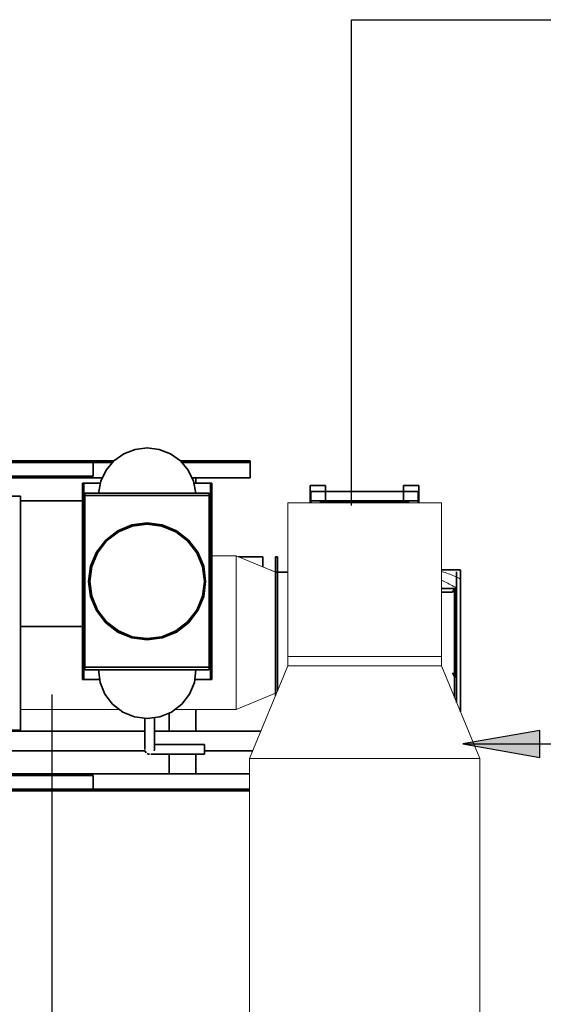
# Model space of a CAD drawing. Header units: metres. Extents: x 9 to 159, y -27 to 58.
# Tile 6 of 46: x 52.08 to 53.45, y -21.37 to -18.8. Entities that reach past the tile are written whole.
import ezdxf

# ---------------------------------------------------------------- set-up
doc = ezdxf.new("R2010")
doc.units = ezdxf.units.M
for name, color, linetype, lineweight in [('M-EQPM', 7, 'Continuous', 35), ('M-EQPM-IDEN', 7, 'Continuous', 30), ('M-HVAC-DUCT', 7, 'Continuous', 5), ('M-HVAC-DUCT-IDEN', 7, 'Continuous', 30)]:
    doc.layers.add(name, color=color, linetype=linetype, lineweight=lineweight)

# ---------------------------------------------------------------- blocks, each defined once
blk = doc.blocks.new('FP_4-PLANTA TÉCNICA E LOCAÇÃO - PAV1_ COB_ ANEXO')
at = {"layer": 'M-EQPM', "color": 252, "lineweight": 5, "true_color": 0x939393}
for p, q in [((16.3056, -20.2631), (16.3073, -20.2638)), ((16.3073, -20.2638), (16.3111, -20.2654)), ((16.3111, -20.2654), (16.3148, -20.2671)), ((16.3148, -20.2671), (16.3186, -20.2689)), ((16.3186, -20.2689), (16.3224, -20.2708)), ((16.3224, -20.2708), (16.3262, -20.2727)), ((16.3262, -20.2727), (16.33, -20.2747)), ((16.33, -20.2747), (16.3337, -20.2768)), ((16.3337, -20.2768), (16.3375, -20.2789)), ((16.3378, -20.279), (16.3413, -20.2811)), ((16.3413, -20.2811), (16.3451, -20.2834))]:
    blk.add_line(p, q, dxfattribs=at)
blk = doc.blocks.new('FP_5-PLANTA TÉCNICA E LOCAÇÃO - PAV1_ COB_ ANEXO')
at = {"layer": 'M-EQPM'}
blk.add_line((16.3551, -20.2357), (16.3056, -20.2357), dxfattribs=at)
at = {"layer": 'M-EQPM', "color": 8, "lineweight": 5, "true_color": 0x787878}
for p, q in [((16.3083, -20.2408), (16.3056, -20.2401)), ((16.3122, -20.2419), (16.3083, -20.2408)), ((16.3161, -20.2431), (16.3122, -20.2419)), ((16.32, -20.2444), (16.3161, -20.2431)), ((16.3239, -20.2458), (16.32, -20.2444)), ((16.3278, -20.2473), (16.3239, -20.2458)), ((16.3317, -20.2489), (16.3278, -20.2473)), ((16.3356, -20.2505), (16.3317, -20.2489)), ((16.3395, -20.2522), (16.3356, -20.2505)), ((16.3434, -20.254), (16.3395, -20.2522)), ((16.3473, -20.2559), (16.3434, -20.254)), ((16.3512, -20.2579), (16.3473, -20.2559)), ((16.3551, -20.26), (16.3512, -20.2579))]:
    blk.add_line(p, q, dxfattribs=at)
blk = doc.blocks.new('BIMobject TH x Thai Obayashi_Fan-Exhaust-Floor-Centrifugal-Kruger-BSB_T_Series1-360Degree - Exaustor Berliner Luft - GTS 500-1880929-PLANTA TÉCNICA E LOCAÇÃO - PAV1_ COB_ ANEXO')
at = {"layer": 'M-EQPM'}
for p, q in [((15.9641, -20.0163), (16.0041, -20.0163)), ((15.9641, -20.0163), (15.9641, -20.0563)), ((15.9661, -20.0613), (15.9661, -20.0313)), ((16.2451, -20.0313), (15.9661, -20.0313)), ((16.0041, -20.0313), (16.0041, -20.0163)), ((16.2071, -20.0163), (16.2471, -20.0163)), ((16.2071, -20.0163), (16.2071, -20.0313)), ((16.2451, -20.0313), (16.2451, -20.0613)), ((16.2471, -20.0563), (16.2471, -20.0163)), ((15.9661, -20.0563), (15.9641, -20.0563)), ((15.9641, -20.0563), (15.9641, -20.0613)), ((15.9941, -20.0593), (15.9941, -20.0613)), ((16.2171, -20.0593), (15.9941, -20.0593)), ((15.9941, -20.0613), (15.9941, -20.0593)), ((15.9941, -20.0593), (16.2171, -20.0593)), ((16.2171, -20.0613), (16.2171, -20.0593)), ((16.2171, -20.0593), (16.2171, -20.0613)), ((16.2471, -20.0563), (16.2451, -20.0563)), ((16.2471, -20.0613), (16.2471, -20.0563)), ((15.8791, -20.2018), (15.8741, -20.2018)), ((15.9056, -20.2418), (15.8791, -20.2418)), ((16.3551, -20.4744), (16.3551, -20.6058))]:
    blk.add_line(p, q, dxfattribs=at)
at = {"layer": 'M-EQPM', "color": 250, "true_color": 0x1a1a1a}
for p, q in [((15.9661, -20.0313), (15.9661, -20.0613)), ((16.2451, -20.0313), (15.9661, -20.0313)), ((16.0041, -20.0563), (16.0041, -20.0313)), ((16.2071, -20.0313), (16.2071, -20.0563)), ((16.2451, -20.0613), (16.2451, -20.0313)), ((15.9641, -20.0563), (15.9661, -20.0563)), ((15.9641, -20.0613), (15.9641, -20.0563)), ((15.9941, -20.0563), (15.9661, -20.0563)), ((15.9911, -20.0613), (15.9911, -20.0563)), ((16.2201, -20.0563), (15.9911, -20.0563)), ((15.9911, -20.0563), (15.9911, -20.0613)), ((16.2201, -20.0563), (15.9911, -20.0563)), ((15.9941, -20.0593), (15.9941, -20.0563)), ((15.9941, -20.0563), (16.0041, -20.0563)), ((16.0041, -20.0582), (16.0041, -20.0563)), ((16.2071, -20.0563), (16.0041, -20.0563)), ((16.0041, -20.0582), (16.0041, -20.0563)), ((16.2071, -20.0563), (16.2071, -20.0593)), ((16.2071, -20.0563), (16.2171, -20.0563)), ((16.2071, -20.0563), (16.2071, -20.0593)), ((16.2451, -20.0563), (16.2171, -20.0563)), ((16.2171, -20.0563), (16.2171, -20.0593)), ((16.2201, -20.0563), (16.2201, -20.0613)), ((16.2201, -20.0613), (16.2201, -20.0563)), ((16.2451, -20.0563), (16.2471, -20.0563)), ((16.2471, -20.0563), (16.2471, -20.0613)), ((15.8791, -20.2418), (15.8741, -20.2418)), ((15.8741, -20.5568), (15.8764, -20.5568)), ((15.8741, -20.5635), (15.8741, -20.5579))]:
    blk.add_line(p, q, dxfattribs=at)
at = {"layer": 'M-EQPM', "color": 250, "true_color": 0x313131}
for p, q in [((15.9661, -20.0563), (15.9641, -20.0563)), ((15.9641, -20.0563), (15.9641, -20.0613)), ((15.9641, -20.0613), (15.9641, -20.0563)), ((15.9641, -20.0563), (15.9661, -20.0563)), ((15.9641, -20.0563), (15.9661, -20.0563)), ((15.9641, -20.0563), (15.9641, -20.0613)), ((15.9661, -20.0563), (15.9941, -20.0563)), ((15.9941, -20.0563), (15.9941, -20.0593)), ((16.2171, -20.0563), (16.2451, -20.0563)), ((16.2171, -20.0593), (16.2171, -20.0563)), ((16.2471, -20.0563), (16.2451, -20.0563)), ((16.2451, -20.0563), (16.2471, -20.0563)), ((16.2451, -20.0563), (16.2471, -20.0563)), ((16.2471, -20.0613), (16.2471, -20.0563)), ((16.2471, -20.0563), (16.2471, -20.0613)), ((16.2471, -20.0613), (16.2471, -20.0563))]:
    blk.add_line(p, q, dxfattribs=at)
at = {"layer": 'M-EQPM', "color": 49, "true_color": 0x464646}
for p, q in [((15.9941, -20.0563), (15.9661, -20.0563)), ((15.9661, -20.0563), (15.9941, -20.0563)), ((15.9661, -20.0563), (15.9941, -20.0563)), ((15.9941, -20.0563), (15.9941, -20.0593)), ((15.9941, -20.0563), (15.9941, -20.0593)), ((16.2451, -20.0563), (16.2171, -20.0563)), ((16.2171, -20.0593), (16.2171, -20.0563)), ((16.2171, -20.0563), (16.2451, -20.0563)), ((16.2171, -20.0593), (16.2171, -20.0563)), ((16.2171, -20.0563), (16.2451, -20.0563))]:
    blk.add_line(p, q, dxfattribs=at)
at = {"layer": 'M-EQPM', "color": 250, "true_color": 0x333333}
for p, q in [((16.3451, -20.2407), (16.3451, -20.2418)), ((16.3551, -20.2484), (16.3551, -20.2374)), ((16.3395, -20.284), (16.3056, -20.284)), ((16.3395, -20.284), (16.3345, -20.294)), ((16.3445, -20.284), (16.3395, -20.284)), ((16.3395, -20.2844), (16.3395, -20.284)), ((16.3345, -20.294), (16.3056, -20.294)), ((16.3395, -20.3125), (16.3395, -20.313)), ((16.3451, -20.3094), (16.3451, -20.3479)), ((16.3395, -20.3431), (16.3395, -20.3416)), ((16.3395, -20.3549), (16.3395, -20.3439)), ((16.3395, -20.3548), (16.3395, -20.3736)), ((16.3451, -20.3479), (16.3451, -20.5816)), ((16.3551, -20.6058), (16.3551, -20.3463)), ((16.3395, -20.3736), (16.3395, -20.3762)), ((16.3451, -20.4312), (16.3451, -20.388)), ((16.3395, -20.4291), (16.3395, -20.4445)), ((16.3395, -20.4445), (16.3395, -20.4486)), ((16.3445, -20.4445), (16.3445, -20.4744)), ((16.3451, -20.4721), (16.3451, -20.4323)), ((16.3395, -20.4522), (16.3395, -20.4485)), ((16.3395, -20.5681), (16.3395, -20.4522)), ((16.3451, -20.5816), (16.3451, -20.4721)), ((16.3345, -20.5045), (16.3395, -20.5145)), ((16.3395, -20.5145), (16.3445, -20.5145))]:
    blk.add_line(p, q, dxfattribs=at)
at = {"layer": 'M-EQPM', "color": 250, "true_color": 0x1a1a1a}
for points in [[(15.8741, -20.2407, 0), (15.8741, -20.2244, 0), (15.8741, -20.2075, 0), (15.8741, -20.2018, 0)], [(15.8791, -20.2018, 0), (15.8791, -20.2075, 0), (15.8791, -20.2244, 0), (15.8791, -20.2407, 0)], [(15.8741, -20.287, 0), (15.8741, -20.2629, 0), (15.8741, -20.2472, 0), (15.8741, -20.2418, 0)], [(15.8741, -20.287, 0), (15.8741, -20.2629, 0), (15.8741, -20.2472, 0), (15.8741, -20.2418, 0)], [(15.8791, -20.287, 0), (15.8791, -20.2629, 0), (15.8791, -20.2472, 0), (15.8791, -20.2418, 0)], [(15.8741, -20.5107, 0), (15.8741, -20.478, 0), (15.8741, -20.44, 0), (15.8741, -20.3993, 0), (15.8741, -20.3585, 0), (15.8741, -20.3205, 0), (15.8741, -20.2879, 0)], [(15.8741, -20.5107, 0), (15.8741, -20.478, 0), (15.8741, -20.44, 0), (15.8741, -20.3993, 0), (15.8741, -20.3585, 0), (15.8741, -20.3205, 0), (15.8741, -20.2879, 0)], [(15.8791, -20.5107, 0), (15.8791, -20.478, 0), (15.8791, -20.44, 0), (15.8791, -20.3993, 0), (15.8791, -20.3585, 0), (15.8791, -20.3205, 0), (15.8791, -20.2879, 0)], [(15.8741, -20.5568, 0), (15.8741, -20.5514, 0), (15.8741, -20.5357, 0), (15.8741, -20.5116, 0)], [(15.8741, -20.5568, 0), (15.8741, -20.5514, 0), (15.8741, -20.5357, 0), (15.8741, -20.5116, 0)], [(15.8791, -20.5506, 0), (15.8791, -20.5357, 0), (15.8791, -20.5116, 0)]]:
    blk.add_polyline3d(points, dxfattribs=at)
at = {"layer": 'M-EQPM'}
for points in [[(15.8741, -20.2018, 0), (15.8741, -20.2075, 0), (15.8741, -20.2244, 0), (15.8741, -20.2515, 0), (15.8741, -20.2871, 0), (15.8741, -20.3292, 0), (15.8741, -20.3755, 0), (15.8741, -20.4231, 0), (15.8741, -20.4693, 0), (15.8741, -20.5115, 0), (15.8741, -20.5471, 0), (15.8741, -20.5635, 0)], [(15.8791, -20.5507, 0), (15.8791, -20.5471, 0), (15.8791, -20.5115, 0), (15.8791, -20.4693, 0), (15.8791, -20.4231, 0), (15.8791, -20.3755, 0), (15.8791, -20.3292, 0), (15.8791, -20.2871, 0), (15.8791, -20.2515, 0), (15.8791, -20.2244, 0), (15.8791, -20.2075, 0), (15.8791, -20.2018, 0)], [(16.3551, -20.2368, 0), (16.3551, -20.2371, 0), (16.3551, -20.2488, 0), (16.3551, -20.2718, 0), (16.3551, -20.3043, 0), (16.3551, -20.3439, 0), (16.3551, -20.3877, 0), (16.3551, -20.4322, 0), (16.3551, -20.4744, 0)]]:
    blk.add_polyline3d(points, dxfattribs=at)
at = {"layer": 'M-EQPM', "color": 250, "true_color": 0x333333}
for points in [[(16.3451, -20.2757, 0), (16.3451, -20.2534, 0), (16.3451, -20.242, 0), (16.3451, -20.2407, 0)], [(16.3451, -20.2424, 0), (16.3451, -20.2544, 0), (16.3451, -20.2772, 0), (16.3451, -20.3092, 0)], [(16.3551, -20.3463, 0), (16.3551, -20.3064, 0), (16.3551, -20.2734, 0), (16.3551, -20.2498, 0)], [(16.3395, -20.284, 0), (16.3395, -20.2845, 0), (16.3395, -20.2933, 0), (16.3395, -20.3122, 0)], [(16.3445, -20.284, 0), (16.3445, -20.2845, 0), (16.3445, -20.2933, 0), (16.3445, -20.3125, 0), (16.3445, -20.3401, 0), (16.3445, -20.3736, 0), (16.3445, -20.4096, 0), (16.3445, -20.4445, 0)], [(16.3451, -20.3876, 0), (16.3451, -20.3456, 0), (16.3451, -20.3072, 0), (16.3451, -20.276, 0)], [(16.3395, -20.3217, 0), (16.3395, -20.3136, 0), (16.3395, -20.3129, 0)], [(16.3395, -20.3217, 0), (16.3395, -20.3401, 0), (16.3395, -20.3416, 0)], [(16.3395, -20.3918, 0), (16.3395, -20.3786, 0), (16.3395, -20.3761, 0)], [(16.3395, -20.3918, 0), (16.3395, -20.4096, 0), (16.3395, -20.4131, 0)], [(16.3395, -20.4291, 0), (16.3395, -20.4163, 0), (16.3395, -20.413, 0)], [(16.3445, -20.4751, 0), (16.3445, -20.4982, 0), (16.3445, -20.5116, 0), (16.3445, -20.5141, 0)]]:
    blk.add_polyline3d(points, dxfattribs=at)
at = {"layer": 'M-EQPM'}
for name in ['FP_5-PLANTA TÉCNICA E LOCAÇÃO - PAV1_ COB_ ANEXO', 'FP_4-PLANTA TÉCNICA E LOCAÇÃO - PAV1_ COB_ ANEXO']:
    blk.add_blockref(name, (0, 0), dxfattribs=at)
blk = doc.blocks.new('HVAC_Boiler_Miura_Standard-Pressure_LX-50SG - Not a Type_ Load Type Catalog-1880931-PLANTA TÉCNICA E LOCAÇÃO - PAV1_ COB_ ANEXO')
at = {"layer": 'M-EQPM'}
for p, q in [((15.454, -19.9516), (13.6535, -19.9516)), ((13.6535, -19.9564), (15.3989, -19.9564)), ((15.3989, -19.9564), (15.3989, -19.9921)), ((15.4495, -19.9564), (15.3989, -19.9564)), ((15.8075, -19.9516), (15.6252, -19.9516)), ((15.8075, -19.9564), (15.6297, -19.9564)), ((15.8075, -19.9516), (15.8075, -19.9564)), ((15.8075, -19.9564), (15.8075, -19.9961)), ((13.6535, -19.9921), (15.3989, -19.9921)), ((13.6535, -19.9961), (15.4233, -19.9961)), ((15.3712, -20.0103), (15.3743, -20.0103)), ((15.3712, -20.0103), (15.3712, -20.5215)), ((15.3743, -20.0103), (15.418, -20.0103)), ((15.3743, -20.0103), (15.3743, -20.5215)), ((15.6559, -19.9961), (15.8075, -19.9961)), ((15.6559, -19.9961), (15.6664, -19.9961)), ((15.6613, -20.0103), (15.7045, -20.0103)), ((15.6664, -20.0103), (15.6664, -19.9961)), ((15.7045, -20.0103), (15.7077, -20.0103)), ((15.7045, -20.5215), (15.7045, -20.0103)), ((15.7077, -20.0103), (15.7077, -20.5215)), ((15.3775, -20.0421), (15.3775, -20.0357)), ((15.3775, -20.0357), (15.7014, -20.0357)), ((15.7014, -20.0357), (15.7014, -20.0421)), ((15.2094, -20.0437), (15.1713, -20.0437)), ((15.2094, -20.0564), (15.3743, -20.0564)), ((15.3775, -20.4898), (15.3775, -20.0421)), ((15.7014, -20.0421), (15.3775, -20.0421)), ((15.7014, -20.0421), (15.7014, -20.4898)), ((15.8411, -20.2019), (15.7777, -20.2019)), ((15.3743, -20.3834), (15.2094, -20.3834)), ((15.3775, -20.4966), (15.3775, -20.4898)), ((15.3775, -20.4898), (15.7014, -20.4898)), ((15.7014, -20.4966), (15.3775, -20.4966)), ((15.7014, -20.4898), (15.7014, -20.4966)), ((15.3743, -20.5215), (15.3712, -20.5215)), ((15.4158, -20.5215), (15.3743, -20.5215)), ((15.7045, -20.5215), (15.6634, -20.5215)), ((15.7077, -20.5215), (15.7045, -20.5215)), ((15.6664, -20.6565), (15.6664, -20.5993)), ((15.5333, -20.6224), (15.5333, -20.6542)), ((15.5587, -20.6542), (15.5587, -20.6208)), ((15.5966, -20.6565), (15.5966, -20.609)), ((15.5333, -20.6565), (14.433, -20.6565)), ((15.1713, -20.6533), (15.2094, -20.6533)), ((15.8351, -20.6565), (15.5587, -20.6565)), ((15.6887, -20.691), (15.5958, -20.691)), ((14.433, -20.7073), (15.5338, -20.7073)), ((15.5582, -20.707), (15.5587, -20.7037)), ((15.5587, -20.7037), (15.5582, -20.707)), ((15.5958, -20.7164), (15.6887, -20.7164)), ((15.5966, -20.7676), (15.5966, -20.7164)), ((15.6664, -20.7676), (15.6664, -20.7163)), ((15.6887, -20.7073), (15.814, -20.7073)), ((15.8056, -20.7676), (13.6535, -20.7676)), ((13.6535, -20.7716), (15.3989, -20.7716)), ((15.3989, -20.7716), (15.3989, -20.8073)), ((15.6664, -20.7676), (15.5966, -20.7676)), ((13.6535, -20.8073), (15.3989, -20.8073)), ((15.8056, -20.812), (13.6535, -20.812)), ((15.8056, -20.8073), (15.3989, -20.8073))]:
    blk.add_line(p, q, dxfattribs=at)
for points in [[(15.6664, -20.0357, 0), (15.6601, -20.0048, 0), (15.6464, -19.9763, 0), (15.6261, -19.9521, 0), (15.6004, -19.9336, 0), (15.571, -19.9221, 0), (15.5396, -19.9181, 0), (15.5082, -19.9221, 0), (15.4788, -19.9336, 0), (15.4531, -19.9521, 0), (15.4328, -19.9763, 0), (15.4191, -20.0048, 0), (15.4128, -20.0357, 0)], [(15.2094, -20.0437, 0), (15.2094, -20.0495, 0), (15.2094, -20.0669, 0), (15.2094, -20.0951, 0), (15.2094, -20.133, 0), (15.2094, -20.1791, 0), (15.2094, -20.2318, 0), (15.2094, -20.289, 0), (15.2094, -20.3485, 0), (15.2094, -20.4079, 0), (15.2094, -20.4651, 0), (15.2094, -20.5178, 0), (15.2094, -20.564, 0), (15.2094, -20.6019, 0), (15.2094, -20.6301, 0), (15.2094, -20.6474, 0), (15.2094, -20.6533, 0)], [(15.6918, -20.2659, 0), (15.6867, -20.2265, 0), (15.6714, -20.1897, 0), (15.6472, -20.1581, 0), (15.6156, -20.1339, 0), (15.5789, -20.1187, 0), (15.5394, -20.1135, 0), (15.5, -20.1187, 0), (15.4632, -20.1339, 0), (15.4317, -20.1581, 0), (15.4075, -20.1897, 0), (15.3922, -20.2265, 0), (15.387, -20.2659, 0)], [(15.3902, -20.2659, 0), (15.3953, -20.2273, 0), (15.4102, -20.1913, 0), (15.4339, -20.1604, 0), (15.4648, -20.1367, 0), (15.5008, -20.1218, 0), (15.5394, -20.1167, 0), (15.5781, -20.1218, 0), (15.6141, -20.1367, 0), (15.645, -20.1604, 0), (15.6687, -20.1913, 0), (15.6836, -20.2273, 0), (15.6887, -20.2659, 0)], [(15.8411, -20.2019, 0), (15.8411, -20.2024, 0), (15.8411, -20.204, 0), (15.8411, -20.2066, 0), (15.8411, -20.21, 0), (15.8411, -20.214, 0), (15.8411, -20.2182, 0)], [(15.8411, -20.2182, 0), (15.8411, -20.2225, 0), (15.8411, -20.2264, 0), (15.8411, -20.2282, 0)], [(15.387, -20.2659, 0), (15.3922, -20.3053, 0), (15.4075, -20.3421, 0), (15.4317, -20.3737, 0), (15.4632, -20.3979, 0), (15.5, -20.4131, 0), (15.5394, -20.4183, 0), (15.5789, -20.4131, 0), (15.6156, -20.3979, 0), (15.6472, -20.3737, 0), (15.6714, -20.3421, 0), (15.6867, -20.3053, 0), (15.6918, -20.2659, 0)], [(15.6887, -20.2659, 0), (15.6836, -20.3045, 0), (15.6687, -20.3405, 0), (15.645, -20.3714, 0), (15.6141, -20.3951, 0), (15.5781, -20.41, 0), (15.5394, -20.4151, 0), (15.5008, -20.41, 0), (15.4648, -20.3951, 0), (15.4339, -20.3714, 0), (15.4102, -20.3405, 0), (15.3953, -20.3045, 0), (15.3902, -20.2659, 0)], [(15.4125, -20.4966, 0), (15.4168, -20.529, 0), (15.4295, -20.5597, 0), (15.4497, -20.586, 0), (15.476, -20.6062, 0), (15.5067, -20.6189, 0), (15.5396, -20.6233, 0), (15.5725, -20.6189, 0), (15.6032, -20.6062, 0), (15.6295, -20.586, 0), (15.6497, -20.5597, 0), (15.6624, -20.529, 0), (15.6667, -20.4966, 0)], [(15.5333, -20.6542, 0), (15.5333, -20.6561, 0), (15.5333, -20.6581, 0), (15.5333, -20.6601, 0), (15.5333, -20.6621, 0), (15.5333, -20.664, 0), (15.5333, -20.6659, 0), (15.5333, -20.6679, 0), (15.5333, -20.6697, 0), (15.5333, -20.6716, 0), (15.5333, -20.6735, 0), (15.5333, -20.6753, 0), (15.5333, -20.677, 0), (15.5333, -20.6788, 0), (15.5333, -20.6805, 0), (15.5333, -20.6821, 0), (15.5333, -20.6838, 0), (15.5333, -20.6853, 0), (15.5333, -20.6868, 0), (15.5333, -20.6883, 0), (15.5333, -20.6897, 0), (15.5333, -20.6911, 0), (15.5333, -20.6924, 0), (15.5333, -20.6936, 0), (15.5333, -20.6948, 0), (15.5333, -20.6959, 0), (15.5333, -20.6969, 0), (15.5333, -20.6979, 0), (15.5333, -20.6988, 0), (15.5333, -20.6996, 0), (15.5333, -20.7003, 0), (15.5333, -20.701, 0), (15.5333, -20.7016, 0), (15.5333, -20.7022, 0), (15.5333, -20.7026, 0), (15.5333, -20.703, 0), (15.5333, -20.7033, 0), (15.5333, -20.7035, 0), (15.5333, -20.7036, 0), (15.5333, -20.7037, 0), (15.5333, -20.7037, 0)], [(15.5587, -20.7037, 0), (15.5587, -20.7037, 0), (15.5587, -20.7036, 0), (15.5587, -20.7034, 0), (15.5587, -20.7031, 0), (15.5587, -20.7027, 0), (15.5587, -20.7023, 0), (15.5587, -20.7018, 0), (15.5587, -20.7012, 0), (15.5587, -20.7005, 0), (15.5587, -20.6998, 0), (15.5587, -20.699, 0), (15.5587, -20.6981, 0), (15.5587, -20.6972, 0), (15.5587, -20.6961, 0), (15.5587, -20.6951, 0), (15.5587, -20.6939, 0), (15.5587, -20.6927, 0), (15.5587, -20.6914, 0), (15.5587, -20.6901, 0), (15.5587, -20.6887, 0), (15.5587, -20.6872, 0), (15.5587, -20.6857, 0), (15.5587, -20.6842, 0), (15.5587, -20.6826, 0), (15.5587, -20.6809, 0), (15.5587, -20.6792, 0), (15.5587, -20.6775, 0), (15.5587, -20.6758, 0), (15.5587, -20.674, 0), (15.5587, -20.6721, 0), (15.5587, -20.6703, 0), (15.5587, -20.6684, 0), (15.5587, -20.6665, 0), (15.5587, -20.6645, 0), (15.5587, -20.6626, 0), (15.5587, -20.6606, 0), (15.5587, -20.6587, 0), (15.5587, -20.6567, 0), (15.5587, -20.6547, 0), (15.5587, -20.6542, 0)], [(15.5597, -20.691, 0), (15.5611, -20.691, 0), (15.5625, -20.691, 0), (15.564, -20.691, 0), (15.5656, -20.691, 0), (15.5672, -20.691, 0), (15.5688, -20.691, 0), (15.5705, -20.691, 0), (15.5723, -20.691, 0), (15.5741, -20.691, 0), (15.5759, -20.691, 0), (15.5777, -20.691, 0), (15.5796, -20.691, 0), (15.5815, -20.691, 0), (15.5834, -20.691, 0), (15.5853, -20.691, 0), (15.5873, -20.691, 0), (15.5893, -20.691, 0), (15.5912, -20.691, 0), (15.5932, -20.691, 0), (15.5952, -20.691, 0), (15.5958, -20.691, 0)], [(15.6887, -20.691, 0), (15.6887, -20.6914, 0), (15.6887, -20.6927, 0), (15.6887, -20.6947, 0), (15.6887, -20.6974, 0), (15.6887, -20.7004, 0), (15.6887, -20.7037, 0)], [(15.5337, -20.707, 0), (15.535, -20.7101, 0), (15.537, -20.7127, 0)], [(15.537, -20.7127, 0), (15.535, -20.7101, 0), (15.5337, -20.707, 0)], [(15.5396, -20.7147, 0), (15.5427, -20.716, 0), (15.546, -20.7164, 0)], [(15.546, -20.7164, 0), (15.5427, -20.716, 0), (15.5396, -20.7147, 0)], [(15.5958, -20.7164, 0), (15.5938, -20.7164, 0), (15.5918, -20.7164, 0), (15.5898, -20.7164, 0), (15.5878, -20.7164, 0), (15.5859, -20.7164, 0), (15.5839, -20.7164, 0), (15.582, -20.7164, 0), (15.5801, -20.7164, 0), (15.5782, -20.7164, 0), (15.5764, -20.7164, 0), (15.5745, -20.7164, 0), (15.5728, -20.7164, 0), (15.571, -20.7164, 0), (15.5693, -20.7164, 0), (15.5676, -20.7164, 0), (15.566, -20.7164, 0), (15.5644, -20.7164, 0), (15.5629, -20.7164, 0), (15.5614, -20.7164, 0), (15.56, -20.7164, 0), (15.5587, -20.7164, 0), (15.5574, -20.7164, 0), (15.5561, -20.7164, 0), (15.555, -20.7164, 0), (15.5538, -20.7164, 0), (15.5528, -20.7164, 0), (15.5518, -20.7164, 0), (15.5509, -20.7164, 0), (15.5501, -20.7164, 0), (15.5493, -20.7164, 0)], [(15.6887, -20.7037, 0), (15.6887, -20.707, 0), (15.6887, -20.7101, 0), (15.6887, -20.7127, 0), (15.6887, -20.7147, 0), (15.6887, -20.716, 0), (15.6887, -20.7164, 0)]]:
    blk.add_polyline3d(points, dxfattribs=at)
blk = doc.blocks.new('M_T retangular - Padrão-1918324-PLANTA TÉCNICA E LOCAÇÃO - PAV1_ COB_ ANEXO')
at = {"layer": 'M-HVAC-DUCT'}
for p, q in [((16.3056, -20.0613), (15.9056, -20.0613)), ((15.9056, -20.0613), (15.9056, -20.4613)), ((16.3056, -20.4613), (16.3056, -20.0613)), ((15.9056, -20.4613), (16.3056, -20.4613)), ((15.9056, -20.4863), (15.9056, -20.4613)), ((16.3056, -20.4613), (16.3056, -20.4863)), ((16.3056, -20.4863), (15.9056, -20.4863))]:
    blk.add_line(p, q, dxfattribs=at)
blk = doc.blocks.new('M_Transição retangular para oval - Ângulo - 45 Graus-1918326-PLANTA TÉCNICA E LOCAÇÃO - PAV1_ COB_ ANEXO')
at = {"layer": 'M-HVAC-DUCT'}
for p, q in [((15.8741, -20.2418), (15.7715, -20.1993)), ((15.7715, -20.5993), (15.7715, -20.1993)), ((15.8606, -20.2362), (15.8741, -20.2418)), ((15.7715, -20.5993), (15.8741, -20.5568)), ((15.8741, -20.5568), (15.8606, -20.5624))]:
    blk.add_line(p, q, dxfattribs=at)
at = {"layer": 'M-HVAC-DUCT', "color": 250, "true_color": 0x1a1a1a}
for points in [[(15.8741, -20.2418, 0), (15.8741, -20.2472, 0), (15.8741, -20.2629, 0), (15.8741, -20.287, 0)], [(15.8741, -20.2879, 0), (15.8741, -20.3205, 0), (15.8741, -20.3585, 0), (15.8741, -20.3993, 0)], [(15.8741, -20.3993, 0), (15.8741, -20.44, 0), (15.8741, -20.478, 0), (15.8741, -20.5107, 0)], [(15.8741, -20.5116, 0), (15.8741, -20.5357, 0), (15.8741, -20.5514, 0), (15.8741, -20.5568, 0)]]:
    blk.add_polyline3d(points, dxfattribs=at)
blk = doc.blocks.new('M_Transição retangular - Ângulo - 45 Graus-1918325-PLANTA TÉCNICA E LOCAÇÃO - PAV1_ COB_ ANEXO')
at = {"layer": 'M-HVAC-DUCT'}
for p, q in [((15.8056, -20.7277), (15.9056, -20.4863)), ((15.9056, -20.4863), (16.3056, -20.4863)), ((16.3056, -20.4863), (16.4056, -20.7277)), ((16.4056, -20.7277), (15.8056, -20.7277))]:
    blk.add_line(p, q, dxfattribs=at)

msp = doc.modelspace()

# ---------------------------------------------------------------- hatches: boundary and pattern name
at = {"layer": 'M-EQPM-IDEN'}
msp.add_hatch(color=256, dxfattribs=at).paths.add_polyline_path([(53.2363, -20.6892), (53.4363, -20.7245), (53.4363, -20.654)])

# ---------------------------------------------------------------- linework, layer by layer
for p, q in [((53.4363, -20.654), (53.2363, -20.6892)), ((53.4363, -20.7245), (53.4363, -20.654)), ((53.2363, -20.6892), (53.4363, -20.7245)), ((53.2363, -20.6892), (54.2988, -20.6892))]:
    msp.add_line(p, q, dxfattribs=at)
at = {"layer": 'M-HVAC-DUCT'}
for p, q in [((52.5823, -20.1993), (52.6461, -20.1993)), ((52.6461, -20.1993), (52.6461, -20.5993)), ((52.084, -20.5993), (52.3416, -20.5993)), ((52.4868, -20.5993), (52.6461, -20.5993)), ((52.6802, -20.7277), (53.2802, -20.7277)), ((52.6802, -20.7277), (52.6802, -23.5082)), ((53.2802, -20.7277), (53.2802, -23.5082))]:
    msp.add_line(p, q, dxfattribs=at)
at = {"layer": 'M-HVAC-DUCT-IDEN'}
for p, q in [((52.9463, -18.8024), (53.51, -18.8024)), ((52.9463, -20.0679), (52.9463, -18.8024)), ((52.1657, -20.5607), (52.1657, -22.2571))]:
    msp.add_line(p, q, dxfattribs=at)

# ---------------------------------------------------------------- block references
at = {"layer": 'M-EQPM'}
msp.add_blockref('HVAC_Boiler_Miura_Standard-Pressure_LX-50SG - Not a Type_ Load Type Catalog-1880931-PLANTA TÉCNICA E LOCAÇÃO - PAV1_ COB_ ANEXO', (36.8746, 0), dxfattribs=at)
at = {"layer": 'M-EQPM', "color": 250, "true_color": 0x1a1a1a}
msp.add_blockref('BIMobject TH x Thai Obayashi_Fan-Exhaust-Floor-Centrifugal-Kruger-BSB_T_Series1-360Degree - Exaustor Berliner Luft - GTS 500-1880929-PLANTA TÉCNICA E LOCAÇÃO - PAV1_ COB_ ANEXO', (36.8746, 0), dxfattribs=at)
at = {"layer": 'M-HVAC-DUCT'}
for name in ['M_T retangular - Padrão-1918324-PLANTA TÉCNICA E LOCAÇÃO - PAV1_ COB_ ANEXO', 'M_Transição retangular para oval - Ângulo - 45 Graus-1918326-PLANTA TÉCNICA E LOCAÇÃO - PAV1_ COB_ ANEXO', 'M_Transição retangular - Ângulo - 45 Graus-1918325-PLANTA TÉCNICA E LOCAÇÃO - PAV1_ COB_ ANEXO']:
    msp.add_blockref(name, (36.8746, 0), dxfattribs=at)

doc.saveas('drawing.dxf')
